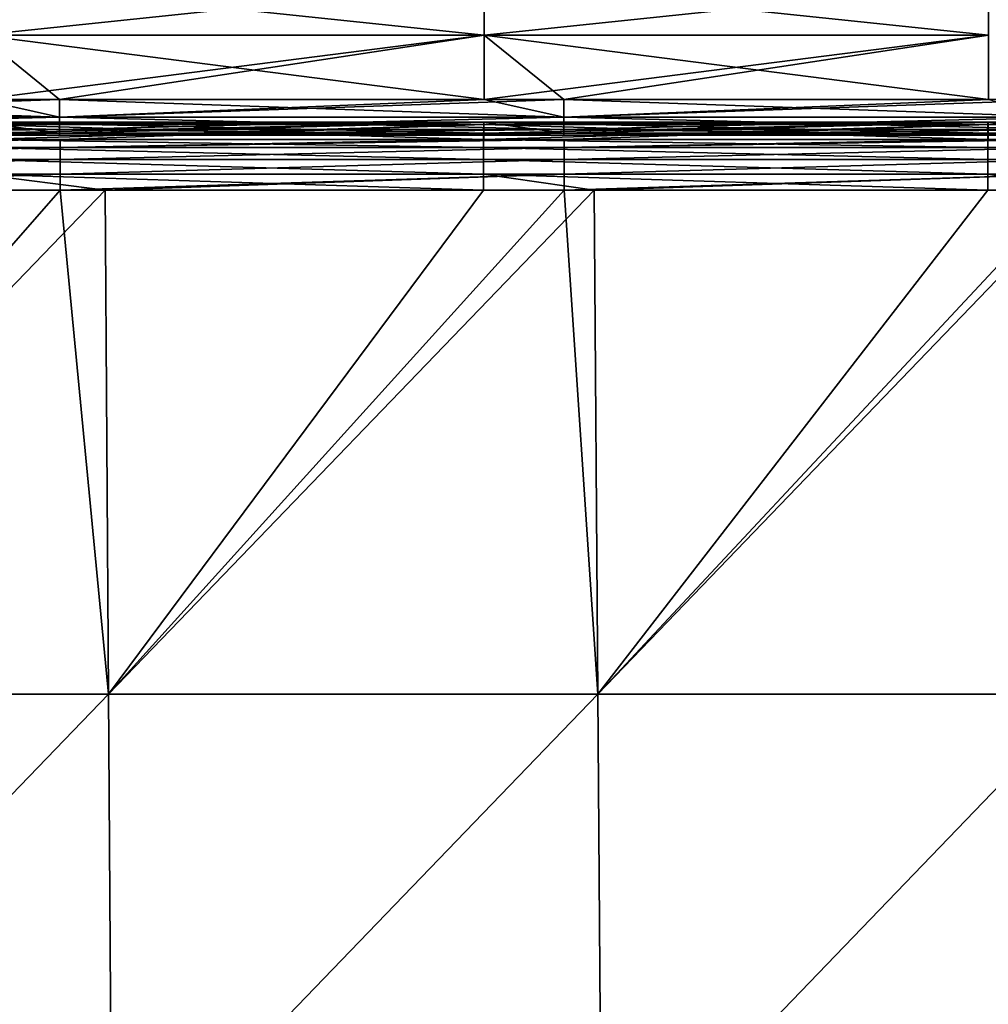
# Model space of a CAD drawing. Header units: millimetres. Extents: x -125 to 125, y -4 to 53.
# Tile 157 of 166: x 96 to 114, y 25 to 43. Entities that reach past the tile are written whole.
import ezdxf

# ---------------------------------------------------------------- set-up
doc = ezdxf.new("R2010")
doc.units = ezdxf.units.MM
doc.header["$LTSCALE"] = 65.185185
for name, color, linetype in [('203', 7, 'CONTINUOUS'), ('205', 7, 'CONTINUOUS'), ('206', 7, 'CONTINUOUS'), ('216', 7, 'CONTINUOUS'), ('217', 7, 'CONTINUOUS'), ('218', 7, 'CONTINUOUS'), ('219', 7, 'CONTINUOUS'), ('220', 7, 'CONTINUOUS'), ('231', 7, 'CONTINUOUS'), ('232', 7, 'CONTINUOUS')]:
    doc.layers.add(name, color=color, linetype=linetype)

msp = doc.modelspace()

# ---------------------------------------------------------------- linework, layer by layer
at = {"layer": '203', "color": 7, "linetype": 'CONTINUOUS'}
for points in [[(89.039, 39.565, 49.655), (89.096, 30.395, 49.735), (97.124, 39.565, 49.655), (89.039, 39.565, 49.655)], [(89.096, 30.395, 49.735), (98.006, 30.395, 49.735), (97.124, 39.565, 49.655), (89.096, 30.395, 49.735)], [(97.124, 39.565, 49.655), (98.006, 30.395, 49.735), (97.943, 39.565, 49.655), (97.124, 39.565, 49.655)], [(97.943, 39.565, 49.655), (98.006, 30.395, 49.735), (106.304, 39.565, 49.655), (97.943, 39.565, 49.655)], [(98.006, 30.395, 49.735), (106.915, 30.395, 49.735), (106.304, 39.565, 49.655), (98.006, 30.395, 49.735)], [(106.304, 39.565, 49.655), (106.915, 30.395, 49.735), (106.847, 39.565, 49.655), (106.304, 39.565, 49.655)], [(106.847, 39.565, 49.655), (106.915, 30.395, 49.735), (115.484, 39.565, 49.655), (106.847, 39.565, 49.655)], [(106.915, 30.395, 49.735), (115.825, 30.395, 49.735), (115.484, 39.565, 49.655), (106.915, 30.395, 49.735)], [(98.006, 30.395, 49.735), (89.096, 30.395, 49.735), (89.153, 21.215, 49.815), (98.006, 30.395, 49.735)], [(98.006, 30.395, 49.735), (89.153, 21.215, 49.815), (98.069, 21.215, 49.815), (98.006, 30.395, 49.735)], [(106.915, 30.395, 49.735), (98.006, 30.395, 49.735), (98.069, 21.215, 49.815), (106.915, 30.395, 49.735)], [(106.915, 30.395, 49.735), (98.069, 21.215, 49.815), (106.984, 21.215, 49.815), (106.915, 30.395, 49.735)], [(115.825, 30.395, 49.735), (106.915, 30.395, 49.735), (106.984, 21.215, 49.815), (115.825, 30.395, 49.735)], [(115.825, 30.395, 49.735), (106.984, 21.215, 49.815), (115.9, 21.215, 49.815), (115.825, 30.395, 49.735)]]:
    msp.add_3dface(points, dxfattribs=at)
at = {"layer": '205', "color": 7, "linetype": 'CONTINUOUS'}
for points in [[(98.006, 30.395, -49.735), (89.096, 30.395, -49.735), (97.943, 39.565, -49.655), (98.006, 30.395, -49.735)], [(97.943, 39.565, -49.655), (89.096, 30.395, -49.735), (95.654, 39.565, -49.655), (97.943, 39.565, -49.655)], [(104.834, 39.565, -49.655), (98.006, 30.395, -49.735), (97.943, 39.565, -49.655), (104.834, 39.565, -49.655)], [(106.915, 30.395, -49.735), (98.006, 30.395, -49.735), (106.847, 39.565, -49.655), (106.915, 30.395, -49.735)], [(106.847, 39.565, -49.655), (98.006, 30.395, -49.735), (104.834, 39.565, -49.655), (106.847, 39.565, -49.655)], [(114.014, 39.565, -49.655), (106.915, 30.395, -49.735), (106.847, 39.565, -49.655), (114.014, 39.565, -49.655)], [(115.825, 30.395, -49.735), (106.915, 30.395, -49.735), (115.751, 39.565, -49.655), (115.825, 30.395, -49.735)], [(115.751, 39.565, -49.655), (106.915, 30.395, -49.735), (114.014, 39.565, -49.655), (115.751, 39.565, -49.655)], [(89.096, 30.395, -49.735), (98.006, 30.395, -49.735), (89.153, 21.215, -49.815), (89.096, 30.395, -49.735)], [(98.006, 30.395, -49.735), (98.069, 21.215, -49.815), (89.153, 21.215, -49.815), (98.006, 30.395, -49.735)], [(98.006, 30.395, -49.735), (106.915, 30.395, -49.735), (98.069, 21.215, -49.815), (98.006, 30.395, -49.735)], [(106.915, 30.395, -49.735), (106.984, 21.215, -49.815), (98.069, 21.215, -49.815), (106.915, 30.395, -49.735)], [(106.915, 30.395, -49.735), (115.825, 30.395, -49.735), (106.984, 21.215, -49.815), (106.915, 30.395, -49.735)], [(115.825, 30.395, -49.735), (115.9, 21.215, -49.815), (106.984, 21.215, -49.815), (115.825, 30.395, -49.735)]]:
    msp.add_3dface(points, dxfattribs=at)
at = {"layer": '206', "linetype": 'CONTINUOUS'}
for points in [[(95.668, 42.388, 43.952), (104.848, 43.354, 43.048), (95.668, 43.354, 43.048), (95.668, 42.388, 43.952)], [(104.848, 42.388, 43.952), (104.848, 43.354, 43.048), (95.668, 42.388, 43.952), (104.848, 42.388, 43.952)], [(104.848, 42.388, 43.952), (114.028, 43.354, 43.048), (104.848, 43.354, 43.048), (104.848, 42.388, 43.952)], [(114.028, 42.388, 43.952), (114.028, 43.354, 43.048), (104.848, 42.388, 43.952), (114.028, 42.388, 43.952)], [(95.668, 41.219, 44.571), (104.848, 42.388, 43.952), (95.668, 42.388, 43.952), (95.668, 41.219, 44.571)], [(97.115, 41.219, 44.571), (104.848, 42.388, 43.952), (95.668, 41.219, 44.571), (97.115, 41.219, 44.571)], [(104.848, 41.219, 44.571), (104.848, 42.388, 43.952), (97.115, 41.219, 44.571), (104.848, 41.219, 44.571)], [(104.848, 41.219, 44.571), (114.028, 42.388, 43.952), (104.848, 42.388, 43.952), (104.848, 41.219, 44.571)], [(106.295, 41.219, 44.571), (114.028, 42.388, 43.952), (104.848, 41.219, 44.571), (106.295, 41.219, 44.571)], [(114.028, 41.219, 44.571), (114.028, 42.388, 43.952), (106.295, 41.219, 44.571), (114.028, 41.219, 44.571)]]:
    msp.add_3dface(points, dxfattribs=at)
at = {"layer": '216', "linetype": 'CONTINUOUS'}
for points in [[(95.668, 43.354, -43.048), (104.848, 42.388, -43.952), (95.668, 42.388, -43.952), (95.668, 43.354, -43.048)], [(104.848, 43.354, -43.048), (104.848, 42.388, -43.952), (95.668, 43.354, -43.048), (104.848, 43.354, -43.048)], [(104.848, 43.354, -43.048), (114.028, 42.388, -43.952), (104.848, 42.388, -43.952), (104.848, 43.354, -43.048)], [(114.028, 43.354, -43.048), (114.028, 42.388, -43.952), (104.848, 43.354, -43.048), (114.028, 43.354, -43.048)], [(95.668, 42.388, -43.952), (97.115, 41.219, -44.571), (95.668, 41.219, -44.571), (95.668, 42.388, -43.952)], [(104.848, 41.219, -44.571), (97.115, 41.219, -44.571), (95.668, 42.388, -43.952), (104.848, 41.219, -44.571)], [(104.848, 42.388, -43.952), (104.848, 41.219, -44.571), (95.668, 42.388, -43.952), (104.848, 42.388, -43.952)], [(104.848, 42.388, -43.952), (106.295, 41.219, -44.571), (104.848, 41.219, -44.571), (104.848, 42.388, -43.952)], [(114.028, 41.219, -44.571), (106.295, 41.219, -44.571), (104.848, 42.388, -43.952), (114.028, 41.219, -44.571)], [(114.028, 42.388, -43.952), (114.028, 41.219, -44.571), (104.848, 42.388, -43.952), (114.028, 42.388, -43.952)]]:
    msp.add_3dface(points, dxfattribs=at)
at = {"layer": '217', "linetype": 'CONTINUOUS'}
for points in [[(95.654, 40.491, -49.011), (95.657, 40.766, -47.956), (104.834, 40.491, -49.011), (95.654, 40.491, -49.011)], [(95.657, 40.766, -47.956), (95.659, 40.805, -46.867), (104.837, 40.766, -47.956), (95.657, 40.766, -47.956)], [(104.834, 40.491, -49.011), (95.657, 40.766, -47.956), (104.837, 40.766, -47.956), (104.834, 40.491, -49.011)], [(104.837, 40.766, -47.956), (95.659, 40.805, -46.867), (104.839, 40.805, -46.867), (104.837, 40.766, -47.956)], [(95.659, 40.805, -46.867), (95.662, 40.608, -45.796), (104.839, 40.805, -46.867), (95.659, 40.805, -46.867)], [(104.839, 40.805, -46.867), (95.662, 40.608, -45.796), (97.115, 40.608, -45.796), (104.839, 40.805, -46.867)], [(104.842, 40.608, -45.796), (104.839, 40.805, -46.867), (97.115, 40.608, -45.796), (104.842, 40.608, -45.796)], [(104.834, 40.491, -49.011), (104.837, 40.766, -47.956), (114.014, 40.491, -49.011), (104.834, 40.491, -49.011)], [(104.837, 40.766, -47.956), (104.839, 40.805, -46.867), (114.017, 40.766, -47.956), (104.837, 40.766, -47.956)], [(114.014, 40.491, -49.011), (104.837, 40.766, -47.956), (114.017, 40.766, -47.956), (114.014, 40.491, -49.011)], [(114.017, 40.766, -47.956), (104.839, 40.805, -46.867), (114.019, 40.805, -46.867), (114.017, 40.766, -47.956)], [(104.839, 40.805, -46.867), (104.842, 40.608, -45.796), (114.019, 40.805, -46.867), (104.839, 40.805, -46.867)], [(114.019, 40.805, -46.867), (104.842, 40.608, -45.796), (106.295, 40.608, -45.796), (114.019, 40.805, -46.867)], [(114.022, 40.608, -45.796), (114.019, 40.805, -46.867), (106.295, 40.608, -45.796), (114.022, 40.608, -45.796)], [(114.014, 40.491, -49.011), (114.017, 40.766, -47.956), (123.194, 40.491, -49.011), (114.014, 40.491, -49.011)], [(114.017, 40.766, -47.956), (114.019, 40.805, -46.867), (123.196, 40.766, -47.956), (114.017, 40.766, -47.956)], [(123.194, 40.491, -49.011), (114.017, 40.766, -47.956), (123.196, 40.766, -47.956), (123.194, 40.491, -49.011)], [(123.196, 40.766, -47.956), (114.019, 40.805, -46.867), (123.199, 40.805, -46.867), (123.196, 40.766, -47.956)], [(114.019, 40.805, -46.867), (114.022, 40.608, -45.796), (123.199, 40.805, -46.867), (114.019, 40.805, -46.867)], [(123.199, 40.805, -46.867), (114.022, 40.608, -45.796), (115.475, 40.608, -45.796), (123.199, 40.805, -46.867)]]:
    msp.add_3dface(points, dxfattribs=at)
at = {"layer": '218', "linetype": 'CONTINUOUS'}
for points in [[(95.662, 40.608, 45.796), (95.662, 40.805, 46.867), (97.115, 40.608, 45.796), (95.662, 40.608, 45.796)], [(104.842, 40.805, 46.867), (104.842, 40.608, 45.796), (95.662, 40.805, 46.867), (104.842, 40.805, 46.867)], [(104.842, 40.766, 47.956), (104.842, 40.805, 46.867), (95.662, 40.766, 47.956), (104.842, 40.766, 47.956)], [(95.662, 40.805, 46.867), (104.842, 40.608, 45.796), (97.115, 40.608, 45.796), (95.662, 40.805, 46.867)], [(95.662, 40.766, 47.956), (104.842, 40.805, 46.867), (95.662, 40.805, 46.867), (95.662, 40.766, 47.956)], [(95.662, 40.491, 49.011), (104.842, 40.766, 47.956), (95.662, 40.766, 47.956), (95.662, 40.491, 49.011)], [(97.124, 40.491, 49.011), (104.842, 40.766, 47.956), (95.662, 40.491, 49.011), (97.124, 40.491, 49.011)], [(104.842, 40.491, 49.011), (104.842, 40.766, 47.956), (97.124, 40.491, 49.011), (104.842, 40.491, 49.011)], [(114.022, 40.766, 47.956), (114.022, 40.805, 46.867), (104.842, 40.766, 47.956), (114.022, 40.766, 47.956)], [(104.842, 40.805, 46.867), (114.022, 40.608, 45.796), (106.295, 40.608, 45.796), (104.842, 40.805, 46.867)], [(104.842, 40.766, 47.956), (114.022, 40.805, 46.867), (104.842, 40.805, 46.867), (104.842, 40.766, 47.956)], [(114.022, 40.805, 46.867), (114.022, 40.608, 45.796), (104.842, 40.805, 46.867), (114.022, 40.805, 46.867)], [(104.842, 40.608, 45.796), (104.842, 40.805, 46.867), (106.295, 40.608, 45.796), (104.842, 40.608, 45.796)], [(104.842, 40.491, 49.011), (114.022, 40.766, 47.956), (104.842, 40.766, 47.956), (104.842, 40.491, 49.011)], [(106.304, 40.491, 49.011), (114.022, 40.766, 47.956), (104.842, 40.491, 49.011), (106.304, 40.491, 49.011)], [(114.022, 40.491, 49.011), (114.022, 40.766, 47.956), (106.304, 40.491, 49.011), (114.022, 40.491, 49.011)], [(114.022, 40.608, 45.796), (114.022, 40.805, 46.867), (115.475, 40.608, 45.796), (114.022, 40.608, 45.796)], [(114.022, 40.766, 47.956), (123.202, 40.805, 46.867), (114.022, 40.805, 46.867), (114.022, 40.766, 47.956)], [(114.022, 40.805, 46.867), (123.202, 40.608, 45.796), (115.475, 40.608, 45.796), (114.022, 40.805, 46.867)], [(123.202, 40.805, 46.867), (123.202, 40.608, 45.796), (114.022, 40.805, 46.867), (123.202, 40.805, 46.867)], [(123.202, 40.766, 47.956), (123.202, 40.805, 46.867), (114.022, 40.766, 47.956), (123.202, 40.766, 47.956)], [(114.022, 40.491, 49.011), (123.202, 40.766, 47.956), (114.022, 40.766, 47.956), (114.022, 40.491, 49.011)], [(115.484, 40.491, 49.011), (123.202, 40.766, 47.956), (114.022, 40.491, 49.011), (115.484, 40.491, 49.011)]]:
    msp.add_3dface(points, dxfattribs=at)
at = {"layer": '219', "linetype": 'CONTINUOUS'}
for points in [[(97.124, 40.344, 49.271), (97.124, 40.491, 49.011), (87.944, 40.344, 49.271), (97.124, 40.344, 49.271)], [(97.124, 40.491, 49.011), (95.662, 40.491, 49.011), (87.944, 40.344, 49.271), (97.124, 40.491, 49.011)], [(97.124, 40.128, 49.476), (97.124, 40.344, 49.271), (87.944, 40.128, 49.476), (97.124, 40.128, 49.476)], [(87.944, 40.128, 49.476), (97.124, 40.344, 49.271), (87.944, 40.344, 49.271), (87.944, 40.128, 49.476)], [(104.842, 40.491, 49.011), (97.124, 40.491, 49.011), (97.124, 40.344, 49.271), (104.842, 40.491, 49.011)], [(106.304, 40.491, 49.011), (104.842, 40.491, 49.011), (97.124, 40.344, 49.271), (106.304, 40.491, 49.011)], [(106.304, 40.344, 49.271), (106.304, 40.491, 49.011), (97.124, 40.344, 49.271), (106.304, 40.344, 49.271)], [(97.124, 40.128, 49.476), (106.304, 40.344, 49.271), (97.124, 40.344, 49.271), (97.124, 40.128, 49.476)], [(106.304, 40.128, 49.476), (106.304, 40.344, 49.271), (97.124, 40.128, 49.476), (106.304, 40.128, 49.476)], [(115.484, 40.491, 49.011), (114.022, 40.491, 49.011), (106.304, 40.344, 49.271), (115.484, 40.491, 49.011)], [(115.484, 40.344, 49.271), (115.484, 40.491, 49.011), (106.304, 40.344, 49.271), (115.484, 40.344, 49.271)], [(114.022, 40.491, 49.011), (106.304, 40.491, 49.011), (106.304, 40.344, 49.271), (114.022, 40.491, 49.011)], [(106.304, 40.128, 49.476), (115.484, 40.344, 49.271), (106.304, 40.344, 49.271), (106.304, 40.128, 49.476)], [(115.484, 40.128, 49.476), (115.484, 40.344, 49.271), (106.304, 40.128, 49.476), (115.484, 40.128, 49.476)], [(97.124, 39.86, 49.608), (97.124, 40.128, 49.476), (87.944, 39.86, 49.608), (97.124, 39.86, 49.608)], [(87.944, 39.86, 49.608), (97.124, 40.128, 49.476), (87.944, 40.128, 49.476), (87.944, 39.86, 49.608)], [(97.124, 39.86, 49.608), (106.304, 40.128, 49.476), (97.124, 40.128, 49.476), (97.124, 39.86, 49.608)], [(106.304, 39.86, 49.608), (106.304, 40.128, 49.476), (97.124, 39.86, 49.608), (106.304, 39.86, 49.608)], [(115.484, 39.86, 49.608), (115.484, 40.128, 49.476), (106.304, 39.86, 49.608), (115.484, 39.86, 49.608)], [(106.304, 39.86, 49.608), (115.484, 40.128, 49.476), (106.304, 40.128, 49.476), (106.304, 39.86, 49.608)], [(87.944, 39.565, 49.655), (89.039, 39.565, 49.655), (97.124, 39.86, 49.608), (87.944, 39.565, 49.655)], [(87.944, 39.565, 49.655), (97.124, 39.86, 49.608), (87.944, 39.86, 49.608), (87.944, 39.565, 49.655)], [(89.039, 39.565, 49.655), (97.124, 39.565, 49.655), (97.124, 39.86, 49.608), (89.039, 39.565, 49.655)], [(97.124, 39.565, 49.655), (97.943, 39.565, 49.655), (106.304, 39.86, 49.608), (97.124, 39.565, 49.655)], [(97.124, 39.565, 49.655), (106.304, 39.86, 49.608), (97.124, 39.86, 49.608), (97.124, 39.565, 49.655)], [(97.943, 39.565, 49.655), (106.304, 39.565, 49.655), (106.304, 39.86, 49.608), (97.943, 39.565, 49.655)], [(106.304, 39.565, 49.655), (106.847, 39.565, 49.655), (115.484, 39.86, 49.608), (106.304, 39.565, 49.655)], [(106.304, 39.565, 49.655), (115.484, 39.86, 49.608), (106.304, 39.86, 49.608), (106.304, 39.565, 49.655)], [(106.847, 39.565, 49.655), (115.484, 39.565, 49.655), (115.484, 39.86, 49.608), (106.847, 39.565, 49.655)]]:
    msp.add_3dface(points, dxfattribs=at)
at = {"layer": '220', "linetype": 'CONTINUOUS'}
for points in [[(97.115, 41.219, 44.571), (95.668, 41.219, 44.571), (87.936, 40.898, 44.764), (97.115, 41.219, 44.571)], [(97.115, 40.898, 44.764), (97.115, 41.219, 44.571), (87.936, 40.898, 44.764), (97.115, 40.898, 44.764)], [(106.295, 41.219, 44.571), (104.848, 41.219, 44.571), (97.115, 40.898, 44.764), (106.295, 41.219, 44.571)], [(106.295, 40.898, 44.764), (106.295, 41.219, 44.571), (97.115, 40.898, 44.764), (106.295, 40.898, 44.764)], [(104.848, 41.219, 44.571), (97.115, 41.219, 44.571), (97.115, 40.898, 44.764), (104.848, 41.219, 44.571)], [(114.028, 41.219, 44.571), (106.295, 41.219, 44.571), (106.295, 40.898, 44.764), (114.028, 41.219, 44.571)], [(115.475, 41.219, 44.571), (114.028, 41.219, 44.571), (106.295, 40.898, 44.764), (115.475, 41.219, 44.571)], [(115.475, 40.898, 44.764), (115.475, 41.219, 44.571), (106.295, 40.898, 44.764), (115.475, 40.898, 44.764)], [(97.115, 40.671, 45.062), (97.115, 40.898, 44.764), (87.936, 40.671, 45.062), (97.115, 40.671, 45.062)], [(87.936, 40.671, 45.062), (97.115, 40.898, 44.764), (87.936, 40.898, 44.764), (87.936, 40.671, 45.062)], [(106.295, 40.671, 45.062), (106.295, 40.898, 44.764), (97.115, 40.671, 45.062), (106.295, 40.671, 45.062)], [(97.115, 40.671, 45.062), (106.295, 40.898, 44.764), (97.115, 40.898, 44.764), (97.115, 40.671, 45.062)], [(115.475, 40.671, 45.062), (115.475, 40.898, 44.764), (106.295, 40.671, 45.062), (115.475, 40.671, 45.062)], [(106.295, 40.671, 45.062), (115.475, 40.898, 44.764), (106.295, 40.898, 44.764), (106.295, 40.671, 45.062)], [(97.115, 40.57, 45.423), (97.115, 40.671, 45.062), (87.936, 40.57, 45.423), (97.115, 40.57, 45.423)], [(87.936, 40.57, 45.423), (97.115, 40.671, 45.062), (87.936, 40.671, 45.062), (87.936, 40.57, 45.423)], [(87.936, 40.608, 45.796), (97.115, 40.57, 45.423), (87.936, 40.57, 45.423), (87.936, 40.608, 45.796)], [(87.936, 40.608, 45.796), (95.662, 40.608, 45.796), (97.115, 40.57, 45.423), (87.936, 40.608, 45.796)], [(95.662, 40.608, 45.796), (97.115, 40.608, 45.796), (97.115, 40.57, 45.423), (95.662, 40.608, 45.796)], [(106.295, 40.57, 45.423), (106.295, 40.671, 45.062), (97.115, 40.57, 45.423), (106.295, 40.57, 45.423)], [(97.115, 40.57, 45.423), (106.295, 40.671, 45.062), (97.115, 40.671, 45.062), (97.115, 40.57, 45.423)], [(97.115, 40.608, 45.796), (106.295, 40.57, 45.423), (97.115, 40.57, 45.423), (97.115, 40.608, 45.796)], [(97.115, 40.608, 45.796), (104.842, 40.608, 45.796), (106.295, 40.57, 45.423), (97.115, 40.608, 45.796)], [(104.842, 40.608, 45.796), (106.295, 40.608, 45.796), (106.295, 40.57, 45.423), (104.842, 40.608, 45.796)], [(115.475, 40.57, 45.423), (115.475, 40.671, 45.062), (106.295, 40.57, 45.423), (115.475, 40.57, 45.423)], [(106.295, 40.57, 45.423), (115.475, 40.671, 45.062), (106.295, 40.671, 45.062), (106.295, 40.57, 45.423)], [(106.295, 40.608, 45.796), (114.022, 40.608, 45.796), (115.475, 40.57, 45.423), (106.295, 40.608, 45.796)], [(106.295, 40.608, 45.796), (115.475, 40.57, 45.423), (106.295, 40.57, 45.423), (106.295, 40.608, 45.796)], [(114.022, 40.608, 45.796), (115.475, 40.608, 45.796), (115.475, 40.57, 45.423), (114.022, 40.608, 45.796)]]:
    msp.add_3dface(points, dxfattribs=at)
at = {"layer": '231', "linetype": 'CONTINUOUS'}
for points in [[(87.936, 41.219, -44.571), (97.115, 40.898, -44.764), (87.936, 40.898, -44.764), (87.936, 41.219, -44.571)], [(87.936, 41.219, -44.571), (95.668, 41.219, -44.571), (97.115, 40.898, -44.764), (87.936, 41.219, -44.571)], [(95.668, 41.219, -44.571), (97.115, 41.219, -44.571), (97.115, 40.898, -44.764), (95.668, 41.219, -44.571)], [(97.115, 41.219, -44.571), (106.295, 40.898, -44.764), (97.115, 40.898, -44.764), (97.115, 41.219, -44.571)], [(97.115, 41.219, -44.571), (104.848, 41.219, -44.571), (106.295, 40.898, -44.764), (97.115, 41.219, -44.571)], [(104.848, 41.219, -44.571), (106.295, 41.219, -44.571), (106.295, 40.898, -44.764), (104.848, 41.219, -44.571)], [(106.295, 41.219, -44.571), (115.475, 40.898, -44.764), (106.295, 40.898, -44.764), (106.295, 41.219, -44.571)], [(106.295, 41.219, -44.571), (114.028, 41.219, -44.571), (115.475, 40.898, -44.764), (106.295, 41.219, -44.571)], [(87.936, 40.898, -44.764), (97.115, 40.671, -45.062), (87.936, 40.671, -45.062), (87.936, 40.898, -44.764)], [(97.115, 40.898, -44.764), (97.115, 40.671, -45.062), (87.936, 40.898, -44.764), (97.115, 40.898, -44.764)], [(97.115, 40.898, -44.764), (106.295, 40.671, -45.062), (97.115, 40.671, -45.062), (97.115, 40.898, -44.764)], [(106.295, 40.898, -44.764), (106.295, 40.671, -45.062), (97.115, 40.898, -44.764), (106.295, 40.898, -44.764)], [(106.295, 40.898, -44.764), (115.475, 40.671, -45.062), (106.295, 40.671, -45.062), (106.295, 40.898, -44.764)], [(115.475, 40.898, -44.764), (115.475, 40.671, -45.062), (106.295, 40.898, -44.764), (115.475, 40.898, -44.764)], [(87.936, 40.671, -45.062), (97.115, 40.57, -45.423), (87.936, 40.57, -45.423), (87.936, 40.671, -45.062)], [(97.115, 40.671, -45.062), (97.115, 40.57, -45.423), (87.936, 40.671, -45.062), (97.115, 40.671, -45.062)], [(97.115, 40.608, -45.796), (95.662, 40.608, -45.796), (87.936, 40.57, -45.423), (97.115, 40.608, -45.796)], [(97.115, 40.57, -45.423), (97.115, 40.608, -45.796), (87.936, 40.57, -45.423), (97.115, 40.57, -45.423)], [(97.115, 40.671, -45.062), (106.295, 40.57, -45.423), (97.115, 40.57, -45.423), (97.115, 40.671, -45.062)], [(106.295, 40.671, -45.062), (106.295, 40.57, -45.423), (97.115, 40.671, -45.062), (106.295, 40.671, -45.062)], [(104.842, 40.608, -45.796), (97.115, 40.608, -45.796), (97.115, 40.57, -45.423), (104.842, 40.608, -45.796)], [(106.295, 40.608, -45.796), (104.842, 40.608, -45.796), (97.115, 40.57, -45.423), (106.295, 40.608, -45.796)], [(106.295, 40.57, -45.423), (106.295, 40.608, -45.796), (97.115, 40.57, -45.423), (106.295, 40.57, -45.423)], [(106.295, 40.671, -45.062), (115.475, 40.57, -45.423), (106.295, 40.57, -45.423), (106.295, 40.671, -45.062)], [(115.475, 40.671, -45.062), (115.475, 40.57, -45.423), (106.295, 40.671, -45.062), (115.475, 40.671, -45.062)], [(114.022, 40.608, -45.796), (106.295, 40.608, -45.796), (106.295, 40.57, -45.423), (114.022, 40.608, -45.796)], [(115.475, 40.608, -45.796), (114.022, 40.608, -45.796), (106.295, 40.57, -45.423), (115.475, 40.608, -45.796)], [(115.475, 40.57, -45.423), (115.475, 40.608, -45.796), (106.295, 40.57, -45.423), (115.475, 40.57, -45.423)]]:
    msp.add_3dface(points, dxfattribs=at)
at = {"layer": '232', "linetype": 'CONTINUOUS'}
for points in [[(95.654, 40.344, -49.271), (95.654, 40.491, -49.011), (104.834, 40.344, -49.271), (95.654, 40.344, -49.271)], [(95.654, 40.491, -49.011), (104.834, 40.491, -49.011), (104.834, 40.344, -49.271), (95.654, 40.491, -49.011)], [(104.834, 40.128, -49.476), (95.654, 40.344, -49.271), (104.834, 40.344, -49.271), (104.834, 40.128, -49.476)], [(95.654, 40.128, -49.476), (95.654, 40.344, -49.271), (104.834, 40.128, -49.476), (95.654, 40.128, -49.476)], [(104.834, 40.344, -49.271), (104.834, 40.491, -49.011), (114.014, 40.344, -49.271), (104.834, 40.344, -49.271)], [(104.834, 40.491, -49.011), (114.014, 40.491, -49.011), (114.014, 40.344, -49.271), (104.834, 40.491, -49.011)], [(114.014, 40.128, -49.476), (104.834, 40.344, -49.271), (114.014, 40.344, -49.271), (114.014, 40.128, -49.476)], [(104.834, 40.128, -49.476), (104.834, 40.344, -49.271), (114.014, 40.128, -49.476), (104.834, 40.128, -49.476)], [(114.014, 40.491, -49.011), (123.194, 40.344, -49.271), (114.014, 40.344, -49.271), (114.014, 40.491, -49.011)], [(114.014, 40.491, -49.011), (123.194, 40.491, -49.011), (123.194, 40.344, -49.271), (114.014, 40.491, -49.011)], [(123.194, 40.128, -49.476), (114.014, 40.128, -49.476), (114.014, 40.344, -49.271), (123.194, 40.128, -49.476)], [(123.194, 40.344, -49.271), (123.194, 40.128, -49.476), (114.014, 40.344, -49.271), (123.194, 40.344, -49.271)], [(104.834, 39.86, -49.608), (95.654, 40.128, -49.476), (104.834, 40.128, -49.476), (104.834, 39.86, -49.608)], [(95.654, 39.86, -49.608), (95.654, 40.128, -49.476), (104.834, 39.86, -49.608), (95.654, 39.86, -49.608)], [(114.014, 39.86, -49.608), (104.834, 40.128, -49.476), (114.014, 40.128, -49.476), (114.014, 39.86, -49.608)], [(104.834, 39.86, -49.608), (104.834, 40.128, -49.476), (114.014, 39.86, -49.608), (104.834, 39.86, -49.608)], [(123.194, 39.86, -49.608), (114.014, 39.86, -49.608), (114.014, 40.128, -49.476), (123.194, 39.86, -49.608)], [(123.194, 40.128, -49.476), (123.194, 39.86, -49.608), (114.014, 40.128, -49.476), (123.194, 40.128, -49.476)], [(104.834, 39.565, -49.655), (97.943, 39.565, -49.655), (95.654, 39.86, -49.608), (104.834, 39.565, -49.655)], [(104.834, 39.565, -49.655), (95.654, 39.86, -49.608), (104.834, 39.86, -49.608), (104.834, 39.565, -49.655)], [(97.943, 39.565, -49.655), (95.654, 39.565, -49.655), (95.654, 39.86, -49.608), (97.943, 39.565, -49.655)], [(114.014, 39.565, -49.655), (106.847, 39.565, -49.655), (104.834, 39.86, -49.608), (114.014, 39.565, -49.655)], [(114.014, 39.565, -49.655), (104.834, 39.86, -49.608), (114.014, 39.86, -49.608), (114.014, 39.565, -49.655)], [(106.847, 39.565, -49.655), (104.834, 39.565, -49.655), (104.834, 39.86, -49.608), (106.847, 39.565, -49.655)], [(123.194, 39.565, -49.655), (115.751, 39.565, -49.655), (114.014, 39.86, -49.608), (123.194, 39.565, -49.655)], [(123.194, 39.86, -49.608), (123.194, 39.565, -49.655), (114.014, 39.86, -49.608), (123.194, 39.86, -49.608)], [(115.751, 39.565, -49.655), (114.014, 39.565, -49.655), (114.014, 39.86, -49.608), (115.751, 39.565, -49.655)]]:
    msp.add_3dface(points, dxfattribs=at)

doc.saveas('drawing.dxf')
